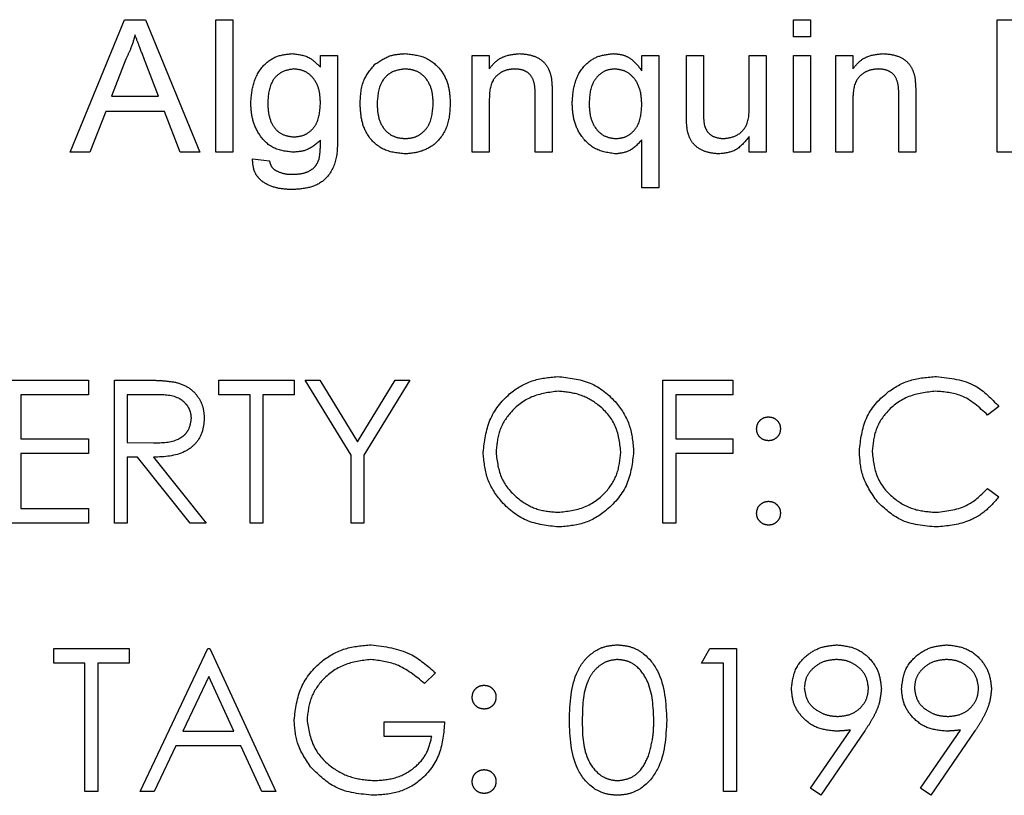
# Model space of a CAD drawing. Header units: inches. Extents: x 1880 to 2363, y -453 to -54.
# Tile 74 of 256: x 1902.999 to 1903.618, y -425.198 to -424.71. Entities that reach past the tile are written whole.
import ezdxf

# ---------------------------------------------------------------- set-up
doc = ezdxf.new("R2010")
doc.units = ezdxf.units.IN
doc.header["$LTSCALE"] = 0.5
doc.header["$MEASUREMENT"] = 0
doc.linetypes.add('HIDDEN', pattern=[0.225, 0.15, -0.075])
doc.layers.add('SID-M-H', color=4, linetype='HIDDEN')

msp = doc.modelspace()

# ---------------------------------------------------------------- linework, layer by layer
at = {"layer": 'SID-M-H'}
for p, q in [((1903.03034, -424.79344), (1903.06463, -424.71011)), ((1903.06463, -424.71011), (1903.07772, -424.71011)), ((1903.07772, -424.71011), (1903.11201, -424.79344)), ((1903.12192, -424.71011), (1903.13261, -424.71011)), ((1903.12192, -424.79344), (1903.12192, -424.71011)), ((1903.13261, -424.71011), (1903.13261, -424.79344)), ((1903.48517, -424.71011), (1903.49586, -424.71011)), ((1903.48517, -424.72079), (1903.48517, -424.71011)), ((1903.49586, -424.71011), (1903.49586, -424.72079)), ((1903.61338, -424.71011), (1903.65154, -424.71011)), ((1903.61338, -424.79344), (1903.61338, -424.71011)), ((1903.49586, -424.72079), (1903.48517, -424.72079)), ((1903.06537, -424.73488), (1903.0564, -424.75818)), ((1903.08597, -424.75818), (1903.0776, -424.7365)), ((1903.18776, -424.74002), (1903.18776, -424.73254)), ((1903.18776, -424.73254), (1903.19845, -424.73254)), ((1903.19845, -424.73254), (1903.19845, -424.78444)), ((1903.28325, -424.73254), (1903.29393, -424.73254)), ((1903.28325, -424.79344), (1903.28325, -424.73254)), ((1903.29393, -424.73254), (1903.29393, -424.74104)), ((1903.38987, -424.73254), (1903.40055, -424.73254)), ((1903.38987, -424.74237), (1903.38987, -424.73254)), ((1903.40055, -424.73254), (1903.40055, -424.81587)), ((1903.41786, -424.73254), (1903.42855, -424.73254)), ((1903.41786, -424.77008), (1903.41786, -424.73254)), ((1903.42855, -424.73254), (1903.42855, -424.76566)), ((1903.45739, -424.73254), (1903.46808, -424.73254)), ((1903.45739, -424.76453), (1903.45739, -424.73254)), ((1903.46808, -424.73254), (1903.46808, -424.79344)), ((1903.48517, -424.73254), (1903.49586, -424.73254)), ((1903.48517, -424.79344), (1903.48517, -424.73254)), ((1903.49586, -424.73254), (1903.49586, -424.79344)), ((1903.51188, -424.73254), (1903.52256, -424.73254)), ((1903.51188, -424.79344), (1903.51188, -424.73254)), ((1903.52256, -424.73254), (1903.52256, -424.74104)), ((1903.33346, -424.75618), (1903.33346, -424.79344)), ((1903.56209, -424.75618), (1903.56209, -424.79344)), ((1903.0564, -424.75818), (1903.08597, -424.75818)), ((1903.29393, -424.76079), (1903.29393, -424.79344)), ((1903.32278, -424.79344), (1903.32278, -424.75708)), ((1903.52256, -424.76079), (1903.52256, -424.79344)), ((1903.55141, -424.79344), (1903.55141, -424.75708)), ((1903.05273, -424.7678), (1903.04286, -424.79344)), ((1903.08964, -424.7678), (1903.05273, -424.7678)), ((1903.09949, -424.79344), (1903.08964, -424.7678)), ((1903.38987, -424.81587), (1903.38987, -424.78561)), ((1903.45739, -424.79344), (1903.45739, -424.78349)), ((1903.04286, -424.79344), (1903.03034, -424.79344)), ((1903.11201, -424.79344), (1903.09949, -424.79344)), ((1903.13261, -424.79344), (1903.12192, -424.79344)), ((1903.29393, -424.79344), (1903.28325, -424.79344)), ((1903.33346, -424.79344), (1903.32278, -424.79344)), ((1903.46808, -424.79344), (1903.45739, -424.79344)), ((1903.49586, -424.79344), (1903.48517, -424.79344)), ((1903.52256, -424.79344), (1903.51188, -424.79344)), ((1903.56209, -424.79344), (1903.55141, -424.79344)), ((1903.62513, -424.79344), (1903.61338, -424.79344)), ((1903.14503, -424.79771), (1903.15571, -424.79878)), ((1903.40055, -424.81587), (1903.38987, -424.81587)), ((1902.99126, -424.93682), (1903.04203, -424.93682)), ((1903.04203, -424.93682), (1903.04203, -424.94605)), ((1903.05818, -424.93682), (1903.07619, -424.93682)), ((1903.05818, -425.02682), (1903.05818, -424.93682)), ((1903.12395, -424.93682), (1903.17126, -424.93682)), ((1903.12395, -424.94605), (1903.12395, -424.93682)), ((1903.17126, -424.93682), (1903.17126, -424.94605)), ((1903.17818, -424.93682), (1903.18743, -424.93682)), ((1903.20703, -424.98404), (1903.17818, -424.93682)), ((1903.18743, -424.93682), (1903.21108, -424.9755)), ((1903.21108, -424.9755), (1903.2347, -424.93682)), ((1903.24395, -424.93682), (1903.2151, -424.98404)), ((1903.2347, -424.93682), (1903.24395, -424.93682)), ((1903.40318, -424.93682), (1903.44703, -424.93682)), ((1903.40318, -425.02682), (1903.40318, -424.93682)), ((1903.44703, -424.93682), (1903.44703, -424.94605)), ((1902.99934, -424.94605), (1902.99934, -424.97375)), ((1903.04203, -424.94605), (1902.99934, -424.94605)), ((1903.08313, -424.94605), (1903.06626, -424.94605)), ((1903.06626, -424.94605), (1903.06626, -424.97605)), ((1903.14357, -424.94605), (1903.12395, -424.94605)), ((1903.14357, -425.02682), (1903.14357, -424.94605)), ((1903.15164, -424.94605), (1903.15164, -425.02682)), ((1903.17126, -424.94605), (1903.15164, -424.94605)), ((1903.41126, -424.94605), (1903.41126, -424.97375)), ((1903.44703, -424.94605), (1903.41126, -424.94605)), ((1903.61434, -424.95334), (1903.60727, -424.95875)), ((1902.99934, -424.97375), (1903.04203, -424.97375)), ((1903.04203, -424.97375), (1903.04203, -424.98298)), ((1903.06626, -424.97605), (1903.08274, -424.97618)), ((1903.41126, -424.97375), (1903.44703, -424.97375)), ((1903.44703, -424.97375), (1903.44703, -424.98298)), ((1902.99934, -424.98298), (1902.99934, -425.01759)), ((1903.04203, -424.98298), (1902.99934, -424.98298)), ((1903.06626, -424.98529), (1903.06626, -425.02682)), ((1903.07282, -424.98529), (1903.06626, -424.98529)), ((1903.10589, -425.02682), (1903.07282, -424.98529)), ((1903.08281, -424.98529), (1903.11587, -425.02682)), ((1903.20703, -425.02682), (1903.20703, -424.98404)), ((1903.2151, -424.98404), (1903.2151, -425.02682)), ((1903.41126, -424.98298), (1903.41126, -425.02682)), ((1903.44703, -424.98298), (1903.41126, -424.98298)), ((1903.60727, -425.0049), (1903.61434, -425.01026)), ((1902.99934, -425.01759), (1903.04203, -425.01759)), ((1903.04203, -425.01759), (1903.04203, -425.02682)), ((1903.04203, -425.02682), (1902.99126, -425.02682)), ((1903.06626, -425.02682), (1903.05818, -425.02682)), ((1903.11587, -425.02682), (1903.10589, -425.02682)), ((1903.15164, -425.02682), (1903.14357, -425.02682)), ((1903.2151, -425.02682), (1903.20703, -425.02682)), ((1903.41126, -425.02682), (1903.40318, -425.02682)), ((1903.0201, -425.10557), (1903.06741, -425.10557)), ((1903.0201, -425.1148), (1903.0201, -425.10557)), ((1903.06741, -425.10557), (1903.06741, -425.1148)), ((1903.07434, -425.19557), (1903.11703, -425.10557)), ((1903.11703, -425.10557), (1903.11818, -425.10557)), ((1903.11818, -425.10557), (1903.15972, -425.19557)), ((1903.42741, -425.1148), (1903.43269, -425.10557)), ((1903.43269, -425.10557), (1903.44934, -425.10557)), ((1903.44934, -425.10557), (1903.44934, -425.19557)), ((1903.03972, -425.1148), (1903.0201, -425.1148)), ((1903.03972, -425.19557), (1903.03972, -425.1148)), ((1903.0478, -425.1148), (1903.0478, -425.19557)), ((1903.06741, -425.1148), (1903.0478, -425.1148)), ((1903.44126, -425.1148), (1903.42741, -425.1148)), ((1903.44126, -425.19557), (1903.44126, -425.1148)), ((1903.2601, -425.12093), (1903.25318, -425.1275)), ((1903.11751, -425.12312), (1903.10122, -425.1575)), ((1903.13338, -425.1575), (1903.11751, -425.12312)), ((1903.2278, -425.16096), (1903.2278, -425.15173)), ((1903.2278, -425.15173), (1903.26587, -425.15173)), ((1903.10122, -425.1575), (1903.13338, -425.1575)), ((1903.49596, -425.19339), (1903.52098, -425.15681)), ((1903.53012, -425.15735), (1903.50241, -425.19788)), ((1903.56519, -425.19339), (1903.59021, -425.15681)), ((1903.59935, -425.15735), (1903.57164, -425.19788)), ((1903.2578, -425.16096), (1903.2278, -425.16096)), ((1903.09684, -425.16673), (1903.08315, -425.19557)), ((1903.13763, -425.16673), (1903.09684, -425.16673)), ((1903.15094, -425.19557), (1903.13763, -425.16673)), ((1903.0478, -425.19557), (1903.03972, -425.19557)), ((1903.08315, -425.19557), (1903.07434, -425.19557)), ((1903.15972, -425.19557), (1903.15094, -425.19557)), ((1903.44934, -425.19557), (1903.44126, -425.19557)), ((1903.50241, -425.19788), (1903.49596, -425.19339)), ((1903.57164, -425.19788), (1903.56519, -425.19339))]:
    msp.add_line(p, q, dxfattribs=at)
for points, knots in [([(1903.07118, -424.71972), (1903.07036, -424.72265), (1903.0689, -424.72789), (1903.06645, -424.73274), (1903.06537, -424.73488)], [0, 0, 0, 0, 0.559891, 1, 1, 1, 1]), ([(1903.0776, -424.7365), (1903.07641, -424.73336), (1903.07427, -424.72777), (1903.07212, -424.72218), (1903.07118, -424.71972)], [0, 0, 0, 0, 0.56, 1, 1, 1, 1]), ([(1903.14396, -424.76281), (1903.14429, -424.75852), (1903.14496, -424.74997), (1903.15074, -424.73911), (1903.16, -424.73243), (1903.16675, -424.73179), (1903.17013, -424.73147)], [0, 0, 0, 0, 0.280758, 0.560308, 0.779979, 1, 1, 1, 1]), ([(1903.17013, -424.73147), (1903.17399, -424.73196), (1903.1809, -424.73282), (1903.18566, -424.73782), (1903.18776, -424.74002)], [0, 0, 0, 0, 0.558708, 1, 1, 1, 1]), ([(1903.22207, -424.73817), (1903.2253, -424.73597), (1903.23108, -424.73205), (1903.23802, -424.73165), (1903.24108, -424.73147)], [0, 0, 0, 0, 0.559001, 1, 1, 1, 1]), ([(1903.24108, -424.73147), (1903.2455, -424.73194), (1903.25432, -424.73287), (1903.26407, -424.74131), (1903.26878, -424.75177), (1903.26917, -424.75868), (1903.26936, -424.76214)], [0, 0, 0, 0, 0.279665, 0.558753, 0.779029, 1, 1, 1, 1]), ([(1903.29393, -424.74104), (1903.29523, -424.73941), (1903.29783, -424.73617), (1903.30435, -424.73224), (1903.30972, -424.73176), (1903.313, -424.73147)], [0, 0, 0, 0, 0.2804567, 0.5606826, 1, 1, 1, 1]), ([(1903.313, -424.73147), (1903.31552, -424.73167), (1903.32057, -424.73207), (1903.32713, -424.73521), (1903.33131, -424.74042), (1903.33237, -424.74427), (1903.33289, -424.7462)], [0, 0, 0, 0, 0.280304, 0.5601666, 0.7797162, 1, 1, 1, 1]), ([(1903.34607, -424.76242), (1903.34637, -424.75818), (1903.34697, -424.74973), (1903.35271, -424.73896), (1903.36197, -424.73253), (1903.36863, -424.73183), (1903.37196, -424.73147)], [0, 0, 0, 0, 0.280807, 0.56017, 0.779958, 1, 1, 1, 1]), ([(1903.37196, -424.73147), (1903.37401, -424.73163), (1903.37812, -424.73196), (1903.38486, -424.7354), (1903.38797, -424.73973), (1903.38987, -424.74237)], [0, 0, 0, 0, 0.280425, 0.560612, 1, 1, 1, 1]), ([(1903.52256, -424.74104), (1903.52387, -424.73941), (1903.52647, -424.73617), (1903.53298, -424.73224), (1903.53835, -424.73176), (1903.54163, -424.73147)], [0, 0, 0, 0, 0.2804567, 0.5606826, 1, 1, 1, 1]), ([(1903.54163, -424.73147), (1903.54415, -424.73167), (1903.5492, -424.73207), (1903.55576, -424.73521), (1903.55994, -424.74042), (1903.561, -424.74427), (1903.56153, -424.7462)], [0, 0, 0, 0, 0.280304, 0.560167, 0.779716, 1, 1, 1, 1]), ([(1903.171, -424.74109), (1903.16822, -424.74153), (1903.16264, -424.74243), (1903.1555, -424.75037), (1903.15497, -424.75763), (1903.15464, -424.76207)], [0, 0, 0, 0, 0.279462, 0.559602, 1, 1, 1, 1]), ([(1903.18776, -424.76241), (1903.18763, -424.75955), (1903.18737, -424.75385), (1903.18367, -424.74659), (1903.17773, -424.74187), (1903.17324, -424.74135), (1903.171, -424.74109)], [0, 0, 0, 0, 0.281001, 0.560162, 0.780244, 1, 1, 1, 1]), ([(1903.21274, -424.76299), (1903.21299, -424.75774), (1903.21345, -424.74838), (1903.21944, -424.74128), (1903.22207, -424.73817)], [0, 0, 0, 0, 0.560964, 1, 1, 1, 1]), ([(1903.24108, -424.74109), (1903.23811, -424.74148), (1903.23216, -424.74227), (1903.2243, -424.75048), (1903.22375, -424.75822), (1903.22342, -424.76296)], [0, 0, 0, 0, 0.279978, 0.559846, 1, 1, 1, 1]), ([(1903.25868, -424.76264), (1903.25853, -424.7597), (1903.25824, -424.75384), (1903.25428, -424.74642), (1903.248, -424.74181), (1903.24339, -424.74133), (1903.24108, -424.74109)], [0, 0, 0, 0, 0.281019, 0.560084, 0.78001, 1, 1, 1, 1]), ([(1903.31011, -424.74109), (1903.30829, -424.74123), (1903.30466, -424.74152), (1903.29969, -424.74398), (1903.29424, -424.75003), (1903.29406, -424.75635), (1903.29393, -424.76079)], [0, 0, 0, 0, 0.187373, 0.374547, 0.560894, 1, 1, 1, 1]), ([(1903.32278, -424.75708), (1903.32276, -424.75489), (1903.32274, -424.75053), (1903.32033, -424.74457), (1903.31527, -424.74153), (1903.31183, -424.74123), (1903.31011, -424.74109)], [0, 0, 0, 0, 0.281719, 0.559423, 0.779415, 1, 1, 1, 1]), ([(1903.37293, -424.74109), (1903.37101, -424.74129), (1903.36719, -424.74168), (1903.36233, -424.74502), (1903.35734, -424.75184), (1903.35699, -424.75839), (1903.35675, -424.76299)], [0, 0, 0, 0, 0.18681, 0.373698, 0.560659, 1, 1, 1, 1]), ([(1903.38987, -424.76384), (1903.38974, -424.76086), (1903.38948, -424.75493), (1903.3859, -424.74726), (1903.37992, -424.74207), (1903.37525, -424.74141), (1903.37293, -424.74109)], [0, 0, 0, 0, 0.281174, 0.560562, 0.780657, 1, 1, 1, 1]), ([(1903.53874, -424.74109), (1903.53692, -424.74123), (1903.5333, -424.74152), (1903.52832, -424.74398), (1903.52288, -424.75003), (1903.52269, -424.75635), (1903.52256, -424.76079)], [0, 0, 0, 0, 0.187373, 0.374547, 0.560894, 1, 1, 1, 1]), ([(1903.55141, -424.75708), (1903.5514, -424.75489), (1903.55137, -424.75053), (1903.54896, -424.74457), (1903.5439, -424.74153), (1903.54046, -424.74123), (1903.53874, -424.74109)], [0, 0, 0, 0, 0.281719, 0.559423, 0.779415, 1, 1, 1, 1]), ([(1903.33289, -424.7462), (1903.3331, -424.74805), (1903.33346, -424.75137), (1903.33346, -424.75471), (1903.33346, -424.75618)], [0, 0, 0, 0, 0.559768, 1, 1, 1, 1]), ([(1903.56153, -424.7462), (1903.56173, -424.74805), (1903.56209, -424.75137), (1903.56209, -424.75471), (1903.56209, -424.75618)], [0, 0, 0, 0, 0.559768, 1, 1, 1, 1]), ([(1903.15464, -424.76207), (1903.15475, -424.76496), (1903.15498, -424.77071), (1903.15825, -424.77832), (1903.16436, -424.78307), (1903.1689, -424.78357), (1903.17117, -424.78382)], [0, 0, 0, 0, 0.281209, 0.560364, 0.780157, 1, 1, 1, 1]), ([(1903.17117, -424.78382), (1903.17308, -424.78365), (1903.1769, -424.7833), (1903.18188, -424.7802), (1903.18713, -424.77357), (1903.1875, -424.76701), (1903.18776, -424.76241)], [0, 0, 0, 0, 0.187058, 0.373964, 0.560921, 1, 1, 1, 1]), ([(1903.26936, -424.76214), (1903.2692, -424.76672), (1903.26889, -424.77585), (1903.26213, -424.78727), (1903.2518, -424.79346), (1903.24466, -424.79416), (1903.24108, -424.79451)], [0, 0, 0, 0, 0.281038, 0.559477, 0.779629, 1, 1, 1, 1]), ([(1903.37341, -424.79451), (1903.369, -424.79385), (1903.36017, -424.79255), (1903.35105, -424.78338), (1903.3466, -424.77283), (1903.34625, -424.7659), (1903.34607, -424.76242)], [0, 0, 0, 0, 0.27883, 0.558445, 0.778947, 1, 1, 1, 1]), ([(1903.17065, -424.79344), (1903.16633, -424.79299), (1903.15769, -424.79208), (1903.14905, -424.78296), (1903.14463, -424.77287), (1903.14418, -424.76616), (1903.14396, -424.76281)], [0, 0, 0, 0, 0.2793934, 0.5582325, 0.7789858, 1, 1, 1, 1]), ([(1903.24108, -424.79451), (1903.23657, -424.79405), (1903.22757, -424.79313), (1903.21762, -424.78441), (1903.21326, -424.77356), (1903.21291, -424.76652), (1903.21274, -424.76299)], [0, 0, 0, 0, 0.279706, 0.558494, 0.778914, 1, 1, 1, 1]), ([(1903.22342, -424.76296), (1903.22355, -424.76594), (1903.22382, -424.77187), (1903.22765, -424.77952), (1903.23406, -424.78418), (1903.23874, -424.78465), (1903.24108, -424.78489)], [0, 0, 0, 0, 0.28107, 0.560152, 0.780021, 1, 1, 1, 1]), ([(1903.24108, -424.78489), (1903.24308, -424.78472), (1903.24709, -424.78439), (1903.25232, -424.78118), (1903.25793, -424.77433), (1903.25837, -424.76746), (1903.25868, -424.76264)], [0, 0, 0, 0, 0.187177, 0.374201, 0.561245, 1, 1, 1, 1]), ([(1903.35675, -424.76299), (1903.35688, -424.7659), (1903.35714, -424.7717), (1903.36076, -424.77917), (1903.36678, -424.78404), (1903.37135, -424.78461), (1903.37363, -424.78489)], [0, 0, 0, 0, 0.281086, 0.560306, 0.780331, 1, 1, 1, 1]), ([(1903.37363, -424.78489), (1903.37549, -424.7847), (1903.37923, -424.78433), (1903.38399, -424.78116), (1903.38917, -424.77474), (1903.38958, -424.76833), (1903.38987, -424.76384)], [0, 0, 0, 0, 0.187008, 0.374094, 0.561188, 1, 1, 1, 1]), ([(1903.42855, -424.76566), (1903.42854, -424.76766), (1903.42853, -424.77124), (1903.42898, -424.77479), (1903.42918, -424.77634)], [0, 0, 0, 0, 0.560241, 1, 1, 1, 1]), ([(1903.44117, -424.78489), (1903.44394, -424.78453), (1903.44947, -424.7838), (1903.45725, -424.77643), (1903.45734, -424.76905), (1903.45739, -424.76453)], [0, 0, 0, 0, 0.280508, 0.559306, 1, 1, 1, 1]), ([(1903.41848, -424.77967), (1903.41826, -424.77788), (1903.41786, -424.7747), (1903.41786, -424.7715), (1903.41786, -424.77008)], [0, 0, 0, 0, 0.55984, 1, 1, 1, 1]), ([(1903.43836, -424.79451), (1903.43583, -424.79429), (1903.43078, -424.79385), (1903.42428, -424.79063), (1903.42, -424.78548), (1903.41899, -424.78161), (1903.41848, -424.77967)], [0, 0, 0, 0, 0.28033, 0.560257, 0.779651, 1, 1, 1, 1]), ([(1903.42918, -424.77634), (1903.42969, -424.77775), (1903.43071, -424.78057), (1903.43495, -424.7842), (1903.43881, -424.78463), (1903.44117, -424.78489)], [0, 0, 0, 0, 0.280659, 0.560911, 1, 1, 1, 1]), ([(1903.19845, -424.78444), (1903.19847, -424.78915), (1903.19851, -424.79847), (1903.19221, -424.81082), (1903.18097, -424.8163), (1903.17363, -424.81673), (1903.16995, -424.81694)], [0, 0, 0, 0, 0.281938, 0.558596, 0.778813, 1, 1, 1, 1]), ([(1903.18776, -424.78596), (1903.18499, -424.78837), (1903.18003, -424.79269), (1903.17352, -424.79321), (1903.17065, -424.79344)], [0, 0, 0, 0, 0.558993, 1, 1, 1, 1]), ([(1903.18699, -424.79768), (1903.18729, -424.7955), (1903.18782, -424.79161), (1903.18778, -424.78769), (1903.18776, -424.78596)], [0, 0, 0, 0, 0.559478, 1, 1, 1, 1]), ([(1903.38987, -424.78561), (1903.38736, -424.78838), (1903.38287, -424.79333), (1903.3763, -424.79415), (1903.37341, -424.79451)], [0, 0, 0, 0, 0.559099, 1, 1, 1, 1]), ([(1903.45739, -424.78349), (1903.45462, -424.78698), (1903.44965, -424.79321), (1903.44182, -424.79411), (1903.43836, -424.79451)], [0, 0, 0, 0, 0.559249, 1, 1, 1, 1]), ([(1903.16995, -424.81694), (1903.16697, -424.81681), (1903.16101, -424.81653), (1903.15388, -424.81385), (1903.14912, -424.81023), (1903.14559, -424.80527), (1903.14525, -424.80073), (1903.14503, -424.79771)], [0, 0, 0, 0, 0.250706, 0.500765, 0.62603, 0.75115, 1, 1, 1, 1]), ([(1903.15571, -424.79878), (1903.15603, -424.80013), (1903.1566, -424.80253), (1903.15849, -424.8041), (1903.15932, -424.80479)], [0, 0, 0, 0, 0.560151, 1, 1, 1, 1]), ([(1903.17013, -424.80733), (1903.17209, -424.80726), (1903.17601, -424.80713), (1903.18127, -424.80536), (1903.1852, -424.80197), (1903.1864, -424.79911), (1903.18699, -424.79768)], [0, 0, 0, 0, 0.280657, 0.560196, 0.780102, 1, 1, 1, 1]), ([(1903.15932, -424.80479), (1903.16125, -424.80566), (1903.1647, -424.80721), (1903.16847, -424.80729), (1903.17013, -424.80733)], [0, 0, 0, 0, 0.558913, 1, 1, 1, 1]), ([(1903.2901, -424.98222), (1903.29094, -424.97528), (1903.2926, -424.96139), (1903.30492, -424.94557), (1903.32046, -424.93615), (1903.33138, -424.93506), (1903.33684, -424.93452)], [0, 0, 0, 0, 0.279731, 0.559327, 0.77968, 1, 1, 1, 1]), ([(1903.33684, -424.93452), (1903.34389, -424.93526), (1903.35799, -424.93674), (1903.37376, -424.94951), (1903.38333, -424.96519), (1903.38426, -424.97625), (1903.38472, -424.98179)], [0, 0, 0, 0, 0.279767, 0.559358, 0.779571, 1, 1, 1, 1]), ([(1903.52664, -424.9813), (1903.52746, -424.97425), (1903.52911, -424.96014), (1903.54242, -424.94469), (1903.55845, -424.93575), (1903.56953, -424.93493), (1903.57507, -424.93452)], [0, 0, 0, 0, 0.279512, 0.55908, 0.779374, 1, 1, 1, 1]), ([(1903.57507, -424.93452), (1903.58371, -424.93547), (1903.59915, -424.93718), (1903.60969, -424.9484), (1903.61434, -424.95334)], [0, 0, 0, 0, 0.559517, 1, 1, 1, 1]), ([(1903.07619, -424.93682), (1903.08002, -424.93681), (1903.08684, -424.93679), (1903.09361, -424.93767), (1903.09658, -424.93805)], [0, 0, 0, 0, 0.56024, 1, 1, 1, 1]), ([(1903.09658, -424.93805), (1903.09941, -424.93899), (1903.10505, -424.94086), (1903.11099, -424.94692), (1903.11427, -424.95391), (1903.11457, -424.95856), (1903.11472, -424.96089)], [0, 0, 0, 0, 0.279797, 0.5595, 0.779626, 1, 1, 1, 1]), ([(1903.10664, -424.96087), (1903.10655, -424.95956), (1903.10635, -424.95692), (1903.10456, -424.95333), (1903.10203, -424.95028), (1903.09536, -424.94588), (1903.08856, -424.94598), (1903.08313, -424.94605)], [0, 0, 0, 0, 0.125307, 0.250617, 0.375954, 0.501281, 1, 1, 1, 1]), ([(1903.33723, -424.94375), (1903.33155, -424.94449), (1903.32019, -424.94596), (1903.30719, -424.95598), (1903.29941, -424.96874), (1903.29859, -424.9777), (1903.29818, -424.98218)], [0, 0, 0, 0, 0.279627, 0.55935, 0.77963, 1, 1, 1, 1]), ([(1903.37664, -424.98177), (1903.37595, -424.97606), (1903.37457, -424.96463), (1903.36362, -424.95224), (1903.35065, -424.94507), (1903.3417, -424.94419), (1903.33723, -424.94375)], [0, 0, 0, 0, 0.279468, 0.55887, 0.779516, 1, 1, 1, 1]), ([(1903.57456, -424.94375), (1903.56882, -424.9444), (1903.55732, -424.94572), (1903.54392, -424.95549), (1903.53595, -424.96833), (1903.53513, -424.97739), (1903.53472, -424.98191)], [0, 0, 0, 0, 0.279856, 0.559519, 0.779686, 1, 1, 1, 1]), ([(1903.60727, -424.95875), (1903.60206, -424.9539), (1903.59272, -424.94522), (1903.58013, -424.9442), (1903.57456, -424.94375)], [0, 0, 0, 0, 0.558427, 1, 1, 1, 1]), ([(1903.46203, -424.9674), (1903.46216, -424.9663), (1903.46244, -424.96409), (1903.46447, -424.96165), (1903.46693, -424.96014), (1903.46866, -424.95998), (1903.46953, -424.9599)], [0, 0, 0, 0, 0.279585, 0.559454, 0.779697, 1, 1, 1, 1]), ([(1903.46953, -424.9599), (1903.47064, -424.96003), (1903.47286, -424.96028), (1903.47528, -424.96234), (1903.47682, -424.96478), (1903.47696, -424.96653), (1903.47703, -424.9674)], [0, 0, 0, 0, 0.2796016, 0.559212, 0.7794752, 1, 1, 1, 1]), ([(1903.08274, -424.97618), (1903.08826, -424.97616), (1903.09518, -424.97614), (1903.10201, -424.97175), (1903.10558, -424.96761), (1903.10622, -424.96356), (1903.10664, -424.96087)], [0, 0, 0, 0, 0.499827, 0.625498, 0.751208, 1, 1, 1, 1]), ([(1903.11472, -424.96089), (1903.11448, -424.96374), (1903.11401, -424.96943), (1903.10956, -424.97699), (1903.09942, -424.98455), (1903.08966, -424.98498), (1903.08281, -424.98529)], [0, 0, 0, 0, 0.18712, 0.373979, 0.560911, 1, 1, 1, 1]), ([(1903.46953, -424.9749), (1903.46842, -424.97477), (1903.46621, -424.97451), (1903.46376, -424.97247), (1903.46226, -424.97001), (1903.4621, -424.96827), (1903.46203, -424.9674)], [0, 0, 0, 0, 0.279647, 0.559299, 0.779615, 1, 1, 1, 1]), ([(1903.47703, -424.9674), (1903.4769, -424.96851), (1903.47666, -424.97073), (1903.47459, -424.97316), (1903.47214, -424.97468), (1903.4704, -424.97483), (1903.46953, -424.9749)], [0, 0, 0, 0, 0.279517, 0.559326, 0.779544, 1, 1, 1, 1]), ([(1903.33756, -425.02913), (1903.33058, -425.02836), (1903.31663, -425.02682), (1903.30112, -425.01409), (1903.29156, -424.99864), (1903.29059, -424.9877), (1903.2901, -424.98222)], [0, 0, 0, 0, 0.2796633, 0.5593539, 0.7796364, 1, 1, 1, 1]), ([(1903.29818, -424.98218), (1903.29887, -424.98786), (1903.30025, -424.9992), (1903.31112, -425.01144), (1903.32388, -425.0188), (1903.33278, -425.01954), (1903.33723, -425.0199)], [0, 0, 0, 0, 0.279416, 0.559077, 0.779478, 1, 1, 1, 1]), ([(1903.33723, -425.0199), (1903.34295, -425.01925), (1903.35437, -425.01795), (1903.36761, -425.00809), (1903.3754, -424.99526), (1903.37623, -424.98627), (1903.37664, -424.98177)], [0, 0, 0, 0, 0.27983, 0.559389, 0.779654, 1, 1, 1, 1]), ([(1903.38472, -424.98179), (1903.38393, -424.98877), (1903.38235, -425.00274), (1903.36953, -425.01822), (1903.35401, -425.02773), (1903.34304, -425.02866), (1903.33756, -425.02913)], [0, 0, 0, 0, 0.27963, 0.559343, 0.779597, 1, 1, 1, 1]), ([(1903.53806, -425.01339), (1903.53433, -425.00794), (1903.52767, -424.99819), (1903.52696, -424.98647), (1903.52664, -424.9813)], [0, 0, 0, 0, 0.559029, 1, 1, 1, 1]), ([(1903.53472, -424.98191), (1903.53541, -424.98774), (1903.53678, -424.99938), (1903.54806, -425.01193), (1903.56143, -425.01894), (1903.57055, -425.01958), (1903.57512, -425.0199)], [0, 0, 0, 0, 0.279434, 0.558921, 0.779283, 1, 1, 1, 1]), ([(1903.57512, -425.0199), (1903.58208, -425.01905), (1903.59454, -425.01753), (1903.60337, -425.00877), (1903.60727, -425.0049)], [0, 0, 0, 0, 0.558772, 1, 1, 1, 1]), ([(1903.46203, -425.02048), (1903.46216, -425.01937), (1903.46242, -425.01716), (1903.46446, -425.01471), (1903.46692, -425.01321), (1903.46866, -425.01305), (1903.46953, -425.01298)], [0, 0, 0, 0, 0.279576, 0.559284, 0.779552, 1, 1, 1, 1]), ([(1903.46953, -425.01298), (1903.47064, -425.0131), (1903.47286, -425.01336), (1903.47528, -425.01542), (1903.47682, -425.01786), (1903.47696, -425.01961), (1903.47703, -425.02048)], [0, 0, 0, 0, 0.279602, 0.559212, 0.779475, 1, 1, 1, 1]), ([(1903.57518, -425.02913), (1903.56722, -425.02846), (1903.553, -425.02725), (1903.54262, -425.01763), (1903.53806, -425.01339)], [0, 0, 0, 0, 0.559804, 1, 1, 1, 1]), ([(1903.61434, -425.01026), (1903.61156, -425.01343), (1903.60601, -425.01979), (1903.59267, -425.02744), (1903.58181, -425.02849), (1903.57518, -425.02913)], [0, 0, 0, 0, 0.28041, 0.560795, 1, 1, 1, 1]), ([(1903.46953, -425.02798), (1903.46842, -425.02784), (1903.46622, -425.02757), (1903.46378, -425.02553), (1903.46227, -425.02308), (1903.46211, -425.02135), (1903.46203, -425.02048)], [0, 0, 0, 0, 0.279581, 0.559143, 0.779575, 1, 1, 1, 1]), ([(1903.47703, -425.02048), (1903.4769, -425.02158), (1903.47664, -425.0238), (1903.47459, -425.02623), (1903.47213, -425.02774), (1903.4704, -425.0279), (1903.46953, -425.02798)], [0, 0, 0, 0, 0.279469, 0.559358, 0.779674, 1, 1, 1, 1]), ([(1903.17126, -425.15054), (1903.17215, -425.14348), (1903.17392, -425.12938), (1903.18687, -425.11356), (1903.20301, -425.10461), (1903.21411, -425.10371), (1903.21967, -425.10327)], [0, 0, 0, 0, 0.27959, 0.559072, 0.779411, 1, 1, 1, 1]), ([(1903.21967, -425.10327), (1903.22823, -425.10433), (1903.24357, -425.10624), (1903.25504, -425.11644), (1903.2601, -425.12093)], [0, 0, 0, 0, 0.558579, 1, 1, 1, 1]), ([(1903.34434, -425.15061), (1903.34468, -425.13986), (1903.34512, -425.12641), (1903.35351, -425.11289), (1903.35935, -425.10752), (1903.36653, -425.10391), (1903.37179, -425.10348), (1903.37443, -425.10327)], [0, 0, 0, 0, 0.498702, 0.624177, 0.749467, 0.874745, 1, 1, 1, 1]), ([(1903.37443, -425.10327), (1903.37707, -425.10348), (1903.38237, -425.1039), (1903.39203, -425.1086), (1903.40419, -425.12361), (1903.40497, -425.13981), (1903.40549, -425.15061)], [0, 0, 0, 0, 0.1256, 0.251197, 0.500581, 1, 1, 1, 1]), ([(1903.48395, -425.13083), (1903.48444, -425.12668), (1903.48542, -425.11836), (1903.49337, -425.10933), (1903.50284, -425.10417), (1903.50934, -425.10357), (1903.5126, -425.10327)], [0, 0, 0, 0, 0.279538, 0.558851, 0.779452, 1, 1, 1, 1]), ([(1903.5126, -425.10327), (1903.51669, -425.10375), (1903.52487, -425.10471), (1903.53414, -425.11205), (1903.53952, -425.12129), (1903.54016, -425.12771), (1903.54049, -425.13092)], [0, 0, 0, 0, 0.27973, 0.559163, 0.779612, 1, 1, 1, 1]), ([(1903.55318, -425.13083), (1903.55367, -425.12668), (1903.55465, -425.11836), (1903.56261, -425.10933), (1903.57207, -425.10417), (1903.57858, -425.10357), (1903.58183, -425.10327)], [0, 0, 0, 0, 0.279538, 0.558851, 0.779452, 1, 1, 1, 1]), ([(1903.58183, -425.10327), (1903.58592, -425.10375), (1903.5941, -425.10471), (1903.60337, -425.11205), (1903.60875, -425.12129), (1903.6094, -425.12771), (1903.60972, -425.13092)], [0, 0, 0, 0, 0.27973, 0.559163, 0.779612, 1, 1, 1, 1]), ([(1903.2194, -425.1125), (1903.2137, -425.11319), (1903.20232, -425.11458), (1903.18902, -425.12418), (1903.18085, -425.13674), (1903.17984, -425.1457), (1903.17934, -425.15018)], [0, 0, 0, 0, 0.279847, 0.559555, 0.779847, 1, 1, 1, 1]), ([(1903.25318, -425.1275), (1903.24762, -425.12292), (1903.23768, -425.11474), (1903.22498, -425.11318), (1903.2194, -425.1125)], [0, 0, 0, 0, 0.55984, 1, 1, 1, 1]), ([(1903.3747, -425.1125), (1903.37263, -425.1127), (1903.3685, -425.11312), (1903.36303, -425.11628), (1903.35866, -425.12071), (1903.35271, -425.13167), (1903.35254, -425.14217), (1903.35241, -425.15057)], [0, 0, 0, 0, 0.125139, 0.250418, 0.375519, 0.500847, 1, 1, 1, 1]), ([(1903.39741, -425.15057), (1903.39708, -425.14222), (1903.39658, -425.1297), (1903.38816, -425.11733), (1903.38088, -425.11315), (1903.37675, -425.11271), (1903.3747, -425.1125)], [0, 0, 0, 0, 0.500072, 0.749021, 0.874598, 1, 1, 1, 1]), ([(1903.51218, -425.1125), (1903.50938, -425.11277), (1903.50377, -425.11331), (1903.49717, -425.11785), (1903.49275, -425.12376), (1903.49227, -425.12818), (1903.49203, -425.13038)], [0, 0, 0, 0, 0.2800921, 0.5600105, 0.7801305, 1, 1, 1, 1]), ([(1903.53241, -425.13038), (1903.53199, -425.12757), (1903.53116, -425.12195), (1903.5253, -425.11626), (1903.51881, -425.11297), (1903.51439, -425.11265), (1903.51218, -425.1125)], [0, 0, 0, 0, 0.2787219, 0.5585693, 0.7791712, 1, 1, 1, 1]), ([(1903.58141, -425.1125), (1903.57861, -425.11277), (1903.573, -425.11331), (1903.5664, -425.11785), (1903.56198, -425.12376), (1903.5615, -425.12818), (1903.56126, -425.13038)], [0, 0, 0, 0, 0.280092, 0.560011, 0.780131, 1, 1, 1, 1]), ([(1903.60164, -425.13038), (1903.60122, -425.12757), (1903.60039, -425.12195), (1903.59453, -425.11626), (1903.58805, -425.11297), (1903.58363, -425.11265), (1903.58141, -425.1125)], [0, 0, 0, 0, 0.278722, 0.558569, 0.779171, 1, 1, 1, 1]), ([(1903.28318, -425.13615), (1903.28332, -425.13505), (1903.28359, -425.13284), (1903.28563, -425.1304), (1903.28808, -425.12889), (1903.28981, -425.12873), (1903.29068, -425.12865)], [0, 0, 0, 0, 0.279585, 0.559454, 0.779697, 1, 1, 1, 1]), ([(1903.29068, -425.12865), (1903.29179, -425.12878), (1903.29401, -425.12903), (1903.29643, -425.13109), (1903.29797, -425.13353), (1903.29811, -425.13528), (1903.29818, -425.13615)], [0, 0, 0, 0, 0.279602, 0.559212, 0.779475, 1, 1, 1, 1]), ([(1903.51152, -425.1575), (1903.50751, -425.15707), (1903.49949, -425.1562), (1903.49042, -425.14911), (1903.48478, -425.14028), (1903.48423, -425.13398), (1903.48395, -425.13083)], [0, 0, 0, 0, 0.279814, 0.559489, 0.779635, 1, 1, 1, 1]), ([(1903.49203, -425.13038), (1903.49248, -425.13325), (1903.4934, -425.13899), (1903.49957, -425.14462), (1903.50625, -425.1478), (1903.51076, -425.14811), (1903.51301, -425.14827)], [0, 0, 0, 0, 0.278472, 0.558424, 0.779098, 1, 1, 1, 1]), ([(1903.51301, -425.14827), (1903.51579, -425.14804), (1903.52133, -425.14759), (1903.52781, -425.14297), (1903.53179, -425.1369), (1903.5322, -425.13256), (1903.53241, -425.13038)], [0, 0, 0, 0, 0.280319, 0.55953, 0.779753, 1, 1, 1, 1]), ([(1903.54049, -425.13092), (1903.54016, -425.13418), (1903.53962, -425.13956), (1903.53667, -425.1465), (1903.53363, -425.15206), (1903.53129, -425.15559), (1903.53012, -425.15735)], [0, 0, 0, 0, 0.339295, 0.559425, 0.779695, 1, 1, 1, 1]), ([(1903.58075, -425.1575), (1903.57674, -425.15707), (1903.56872, -425.1562), (1903.55965, -425.14911), (1903.55401, -425.14028), (1903.55346, -425.13398), (1903.55318, -425.13083)], [0, 0, 0, 0, 0.279814, 0.559489, 0.779635, 1, 1, 1, 1]), ([(1903.56126, -425.13038), (1903.56171, -425.13325), (1903.56263, -425.13899), (1903.5688, -425.14462), (1903.57548, -425.1478), (1903.57999, -425.14811), (1903.58224, -425.14827)], [0, 0, 0, 0, 0.2784725, 0.5584236, 0.7790976, 1, 1, 1, 1]), ([(1903.58224, -425.14827), (1903.58502, -425.14804), (1903.59056, -425.14759), (1903.59704, -425.14297), (1903.60102, -425.1369), (1903.60143, -425.13256), (1903.60164, -425.13038)], [0, 0, 0, 0, 0.280319, 0.55953, 0.779753, 1, 1, 1, 1]), ([(1903.60972, -425.13092), (1903.60939, -425.13418), (1903.60885, -425.13956), (1903.6059, -425.1465), (1903.60286, -425.15206), (1903.60052, -425.15559), (1903.59935, -425.15735)], [0, 0, 0, 0, 0.339295, 0.559425, 0.779695, 1, 1, 1, 1]), ([(1903.29068, -425.14365), (1903.28957, -425.14352), (1903.28736, -425.14326), (1903.28492, -425.14122), (1903.28341, -425.13876), (1903.28326, -425.13702), (1903.28318, -425.13615)], [0, 0, 0, 0, 0.279647, 0.559299, 0.779615, 1, 1, 1, 1]), ([(1903.29818, -425.13615), (1903.29806, -425.13726), (1903.29781, -425.13948), (1903.29575, -425.14191), (1903.29329, -425.14343), (1903.29155, -425.14358), (1903.29068, -425.14365)], [0, 0, 0, 0, 0.279517, 0.559326, 0.779544, 1, 1, 1, 1]), ([(1903.18229, -425.18086), (1903.17874, -425.17572), (1903.17239, -425.16652), (1903.1716, -425.15543), (1903.17126, -425.15054)], [0, 0, 0, 0, 0.559317, 1, 1, 1, 1]), ([(1903.17934, -425.15018), (1903.18026, -425.15613), (1903.1821, -425.16804), (1903.19404, -425.18061), (1903.20792, -425.18754), (1903.2173, -425.18828), (1903.22199, -425.18865)], [0, 0, 0, 0, 0.279061, 0.558584, 0.779236, 1, 1, 1, 1]), ([(1903.26587, -425.15173), (1903.26532, -425.15852), (1903.26421, -425.17208), (1903.25282, -425.18813), (1903.23727, -425.19679), (1903.22662, -425.19752), (1903.22129, -425.19788)], [0, 0, 0, 0, 0.2803512, 0.5593674, 0.7793709, 1, 1, 1, 1]), ([(1903.37443, -425.19788), (1903.3718, -425.19767), (1903.36655, -425.19724), (1903.35699, -425.19253), (1903.34517, -425.17741), (1903.34467, -425.16133), (1903.34434, -425.15061)], [0, 0, 0, 0, 0.125551, 0.25109, 0.50025, 1, 1, 1, 1]), ([(1903.35241, -425.15057), (1903.35248, -425.15899), (1903.35258, -425.17158), (1903.36122, -425.18387), (1903.36852, -425.18799), (1903.37264, -425.18843), (1903.3747, -425.18865)], [0, 0, 0, 0, 0.5002912, 0.749086, 0.8746062, 1, 1, 1, 1]), ([(1903.40549, -425.15061), (1903.40499, -425.16141), (1903.40423, -425.17761), (1903.392, -425.19253), (1903.38237, -425.19724), (1903.37707, -425.19767), (1903.37443, -425.19788)], [0, 0, 0, 0, 0.499407, 0.748743, 0.874372, 1, 1, 1, 1]), ([(1903.394, -425.1732), (1903.39515, -425.16905), (1903.3972, -425.16164), (1903.39735, -425.15396), (1903.39741, -425.15057)], [0, 0, 0, 0, 0.559599, 1, 1, 1, 1]), ([(1903.52098, -425.15681), (1903.51922, -425.15702), (1903.51608, -425.1574), (1903.51291, -425.15747), (1903.51152, -425.1575)], [0, 0, 0, 0, 0.559944, 1, 1, 1, 1]), ([(1903.59021, -425.15681), (1903.58845, -425.15702), (1903.58531, -425.1574), (1903.58214, -425.15747), (1903.58075, -425.1575)], [0, 0, 0, 0, 0.559944, 1, 1, 1, 1]), ([(1903.22199, -425.18865), (1903.22664, -425.1883), (1903.23591, -425.18758), (1903.24732, -425.18089), (1903.25522, -425.17164), (1903.25694, -425.16452), (1903.2578, -425.16096)], [0, 0, 0, 0, 0.280254, 0.559912, 0.779941, 1, 1, 1, 1]), ([(1903.3747, -425.18865), (1903.37715, -425.18834), (1903.38207, -425.18772), (1903.38967, -425.18259), (1903.39236, -425.17676), (1903.394, -425.1732)], [0, 0, 0, 0, 0.280257, 0.560781, 1, 1, 1, 1]), ([(1903.22129, -425.19788), (1903.21288, -425.19712), (1903.19786, -425.19575), (1903.18705, -425.18541), (1903.18229, -425.18086)], [0, 0, 0, 0, 0.559617, 1, 1, 1, 1]), ([(1903.28318, -425.18923), (1903.28331, -425.18812), (1903.28358, -425.18591), (1903.28561, -425.18346), (1903.28807, -425.18196), (1903.28981, -425.1818), (1903.29068, -425.18173)], [0, 0, 0, 0, 0.279576, 0.559284, 0.779552, 1, 1, 1, 1]), ([(1903.29068, -425.18173), (1903.29179, -425.18185), (1903.29401, -425.18211), (1903.29643, -425.18417), (1903.29797, -425.18661), (1903.29811, -425.18836), (1903.29818, -425.18923)], [0, 0, 0, 0, 0.279602, 0.559212, 0.779475, 1, 1, 1, 1]), ([(1903.29068, -425.19673), (1903.28958, -425.19659), (1903.28737, -425.19632), (1903.28493, -425.19428), (1903.28342, -425.19183), (1903.28326, -425.1901), (1903.28318, -425.18923)], [0, 0, 0, 0, 0.279581, 0.559143, 0.779575, 1, 1, 1, 1]), ([(1903.29818, -425.18923), (1903.29805, -425.19033), (1903.29779, -425.19255), (1903.29574, -425.19498), (1903.29329, -425.19649), (1903.29155, -425.19665), (1903.29068, -425.19673)], [0, 0, 0, 0, 0.279469, 0.559358, 0.779674, 1, 1, 1, 1])]:
    msp.add_open_spline(points, degree=3, knots=knots, dxfattribs=at)

doc.saveas('drawing.dxf')
